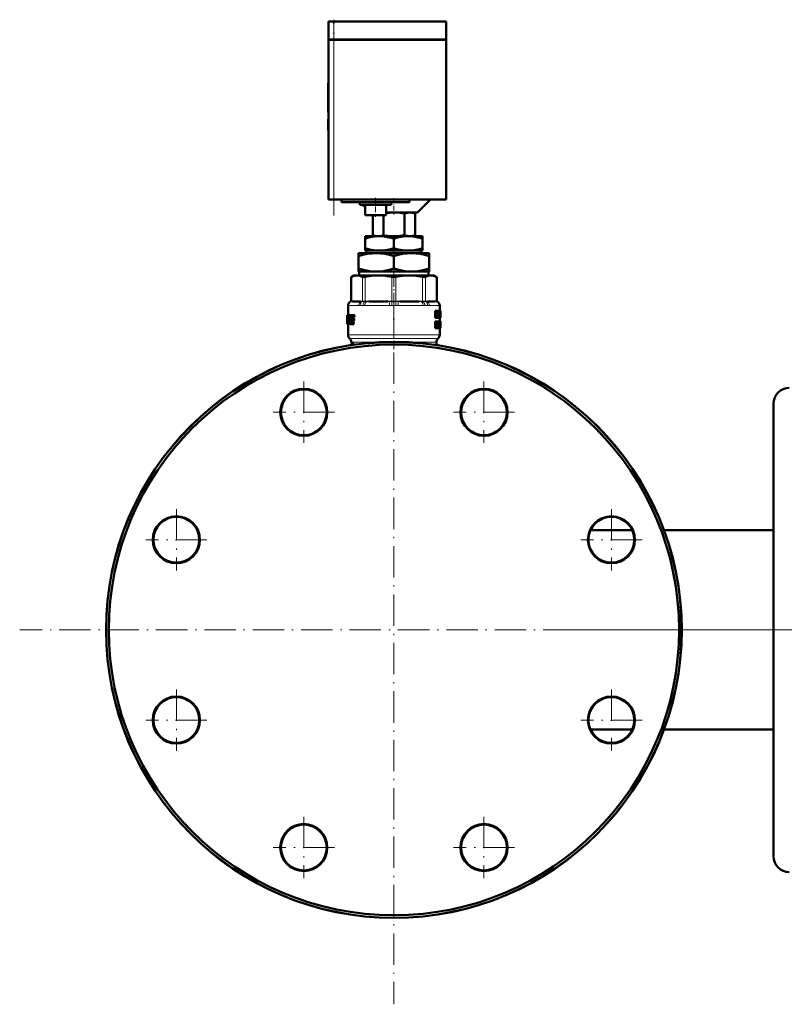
# Model space of a CAD drawing. Extents: x -1976 to 2357, y -1877 to 748.
# Tile 1 of 61: x -1976 to -1682, y -386 to -10. Entities that reach past the tile are written whole.
import ezdxf

# ---------------------------------------------------------------- set-up
doc = ezdxf.new("R2010")
doc.units = 0
doc.linetypes.add('DASHDOT', pattern=[18.5, 12, -3, 0.5, -3])

msp = doc.modelspace()

# ---------------------------------------------------------------- linework, layer by layer
at = {"color": 7, "lineweight": 50}
for p, q in [((-1856.34, -10.48), (-1858.34, -10.48)), ((-1858.34, -17.38), (-1858.34, -10.48)), ((-1856.34, -10.48), (-1813.34, -10.48)), ((-1813.34, -17.38), (-1813.34, -10.48)), ((-1856.34, -17.38), (-1858.34, -17.38)), ((-1858.34, -17.48), (-1858.34, -78.48)), ((-1858.34, -17.48), (-1857.75, -17.48)), ((-1858.24, -17.48), (-1858.24, -17.38)), ((-1857.75, -17.48), (-1856.34, -17.48)), ((-1856.34, -17.38), (-1813.34, -17.38)), ((-1813.34, -17.48), (-1856.34, -17.48)), ((-1813.44, -17.48), (-1813.44, -17.38)), ((-1813.34, -78.48), (-1813.34, -17.48)), ((-1858.34, -34.04), (-1858.44, -34.04)), ((-1858.44, -35.51), (-1858.44, -34.04)), ((-1858.34, -35.51), (-1858.44, -35.51)), ((-1858.44, -35.51), (-1858.44, -41.38)), ((-1858.34, -41.38), (-1858.44, -41.38)), ((-1858.44, -43.18), (-1858.44, -41.38)), ((-1858.34, -43.18), (-1858.44, -43.18)), ((-1858.44, -43.18), (-1858.44, -45.08)), ((-1858.34, -45.08), (-1858.44, -45.08)), ((-1858.44, -47.83), (-1858.44, -47.94)), ((-1858.34, -47.83), (-1858.44, -47.83)), ((-1858.34, -47.94), (-1858.44, -47.94)), ((-1858.44, -51.81), (-1858.44, -47.94)), ((-1858.34, -47.94), (-1858.44, -47.94)), ((-1858.34, -51.81), (-1858.44, -51.81)), ((-1858.44, -51.81), (-1858.44, -51.93)), ((-1858.34, -51.93), (-1858.44, -51.93)), ((-1858.34, -51.93), (-1858.44, -51.93)), ((-1857.75, -78.48), (-1858.34, -78.48)), ((-1856.34, -78.48), (-1857.75, -78.48)), ((-1813.34, -78.48), (-1856.34, -78.48)), ((-1853.34, -78.48), (-1853.34, -79.48)), ((-1827.34, -79.48), (-1827.34, -78.48)), ((-1824.34, -83.48), (-1819.34, -78.48)), ((-1827.34, -79.48), (-1853.34, -79.48)), ((-1846.34, -80.48), (-1846.34, -79.48)), ((-1846.34, -80.48), (-1834.34, -80.48)), ((-1845.34, -80.48), (-1844.34, -81.47)), ((-1844.34, -84.48), (-1844.34, -80.48)), ((-1836.34, -84.48), (-1836.34, -80.48)), ((-1834.34, -80.48), (-1834.34, -79.48)), ((-1844.34, -84.48), (-1836.34, -84.48)), ((-1841.37, -84.48), (-1841.37, -92.21)), ((-1837.33, -84.48), (-1837.33, -92.2)), ((-1836.34, -83.48), (-1824.34, -83.48)), ((-1829.25, -83.77), (-1829.25, -92.19)), ((-1826.34, -83.48), (-1825.21, -83.78)), ((-1825.21, -83.78), (-1825.21, -92.18)), ((-1844.34, -93.46), (-1844.34, -92.48)), ((-1838.84, -92.48), (-1844.34, -92.48)), ((-1844.34, -97.06), (-1844.34, -93.46)), ((-1840.36, -92.48), (-1841.37, -92.21)), ((-1827.84, -92.48), (-1838.84, -92.48)), ((-1833.34, -97.06), (-1833.34, -93.46)), ((-1822.34, -92.48), (-1827.84, -92.48)), ((-1826.31, -92.48), (-1825.21, -92.18)), ((-1822.34, -93.46), (-1822.34, -92.48)), ((-1822.34, -97.06), (-1822.34, -93.46)), ((-1844.34, -97.98), (-1844.34, -97.06)), ((-1822.34, -97.06), (-1822.34, -97.98)), ((-1846.84, -100.18), (-1846.84, -98.98)), ((-1840.09, -98.98), (-1846.84, -98.98)), ((-1846.84, -104.85), (-1846.84, -100.18)), ((-1840.19, -97.98), (-1844.34, -97.98)), ((-1843.81, -97.98), (-1843.81, -98.98)), ((-1840.19, -97.98), (-1837.49, -97.98)), ((-1826.59, -98.98), (-1840.09, -98.98)), ((-1829.19, -97.98), (-1837.49, -97.98)), ((-1833.34, -104.85), (-1833.34, -100.18)), ((-1829.19, -97.98), (-1826.49, -97.98)), ((-1819.84, -98.98), (-1826.59, -98.98)), ((-1822.34, -97.98), (-1826.49, -97.98)), ((-1822.86, -98.98), (-1822.86, -97.98)), ((-1819.84, -98.98), (-1819.84, -100.18)), ((-1819.84, -104.85), (-1819.84, -100.18)), ((-1846.84, -105.98), (-1846.84, -104.85)), ((-1819.84, -104.85), (-1819.84, -105.98)), ((-1848.64, -107.48), (-1849.73, -108.11)), ((-1849.58, -108.03), (-1849.73, -108.11)), ((-1849.73, -117.33), (-1849.73, -108.11)), ((-1848.64, -107.48), (-1847.47, -107.48)), ((-1847.47, -107.48), (-1839.19, -107.48)), ((-1841.74, -105.98), (-1846.84, -105.98)), ((-1846.56, -107.48), (-1846.56, -105.98)), ((-1841.74, -105.98), (-1838.43, -105.98)), ((-1839.19, -107.48), (-1827.48, -107.48)), ((-1828.24, -105.98), (-1838.43, -105.98)), ((-1828.24, -105.98), (-1824.93, -105.98)), ((-1827.48, -107.48), (-1819.2, -107.48)), ((-1819.84, -105.98), (-1824.93, -105.98)), ((-1820.12, -105.98), (-1820.12, -107.48)), ((-1819.2, -107.48), (-1818.04, -107.48)), ((-1818.04, -107.48), (-1816.94, -108.11)), ((-1816.94, -108.11), (-1817.09, -108.03)), ((-1816.94, -117.33), (-1816.94, -108.11)), ((-1850.84, -118.92), (-1850.84, -122.63)), ((-1846.14, -117.48), (-1849.18, -117.48)), ((-1835.6, -117.48), (-1842.93, -117.48)), ((-1823.74, -117.48), (-1831.07, -117.48)), ((-1817.5, -117.48), (-1820.54, -117.48)), ((-1815.84, -118.92), (-1815.84, -121.08)), ((-1851.14, -122.63), (-1851.13, -122.63)), ((-1851.14, -122.63), (-1851.14, -125.96)), ((-1851.04, -122.63), (-1851.13, -122.63)), ((-1851.12, -122.97), (-1851.13, -122.63)), ((-1851.07, -122.97), (-1851.12, -122.97)), ((-1851.04, -122.63), (-1850.5, -122.63)), ((-1850.67, -123.53), (-1850.94, -123.53)), ((-1850.9, -123.32), (-1850.71, -123.32)), ((-1850.67, -123.55), (-1850.75, -125.17)), ((-1850.71, -123.32), (-1850.67, -123.39)), ((-1850.19, -122.63), (-1850.5, -122.63)), ((-1850.43, -122.69), (-1850.5, -122.63)), ((-1850.12, -122.69), (-1850.43, -122.69)), ((-1850.06, -122.83), (-1850.37, -122.83)), ((-1850.07, -123.05), (-1850.34, -123.05)), ((-1850.11, -123.32), (-1850.34, -123.32)), ((-1850.12, -122.69), (-1850.19, -122.63)), ((-1849.82, -122.63), (-1848.78, -122.63)), ((-1849.81, -124.71), (-1849.73, -123.55)), ((-1849.4, -123.55), (-1849.73, -123.55)), ((-1849.36, -123.39), (-1849.69, -123.39)), ((-1849.62, -123.32), (-1848.8, -123.32)), ((-1849.6, -124.02), (-1848.9, -124.02)), ((-1849.44, -124.02), (-1849.4, -123.55)), ((-1849.36, -123.39), (-1849.29, -123.32)), ((-1848.56, -124.02), (-1848.9, -124.02)), ((-1848.45, -123.32), (-1848.8, -123.32)), ((-1848.44, -122.63), (-1848.78, -122.63)), ((-1848.7, -123.11), (-1848.68, -122.97)), ((-1848.35, -123.11), (-1848.7, -123.11)), ((-1848.33, -122.97), (-1848.68, -122.97)), ((-1848.35, -123.11), (-1848.33, -122.97)), ((-1817.22, -121.08), (-1817.55, -121.08)), ((-1817.55, -123.66), (-1817.55, -121.08)), ((-1817.22, -123.66), (-1817.55, -123.66)), ((-1817.22, -121.08), (-1816.89, -121.08)), ((-1817.22, -123.66), (-1817.22, -121.08)), ((-1817.22, -123.66), (-1817.01, -123.66)), ((-1817.02, -121.57), (-1817.01, -121.57)), ((-1816.98, -121.93), (-1817.01, -121.93)), ((-1817.01, -122.24), (-1817.01, -123.66)), ((-1816.76, -123.66), (-1817.01, -123.66)), ((-1816.83, -121.54), (-1816.78, -121.08)), ((-1816.46, -121.08), (-1816.78, -121.08)), ((-1816.76, -123.66), (-1816.6, -123.66)), ((-1816.63, -122.61), (-1816.7, -122.61)), ((-1816.67, -122.98), (-1816.67, -122.98)), ((-1816.39, -123.66), (-1816.6, -123.66)), ((-1816.46, -121.08), (-1816.22, -121.08)), ((-1816.39, -122.12), (-1816.43, -122.12)), ((-1816.39, -121.57), (-1816.38, -121.57)), ((-1816.39, -123.66), (-1816.39, -122.12)), ((-1816.39, -123.66), (-1816.22, -123.66)), ((-1816.22, -121.08), (-1816.22, -123.66)), ((-1816.22, -121.32), (-1816.21, -121.08)), ((-1816.22, -123.66), (-1816.11, -123.66)), ((-1816.21, -121.08), (-1815.9, -121.08)), ((-1816.11, -123.66), (-1815.96, -123.66)), ((-1815.93, -123.09), (-1815.96, -123.66)), ((-1815.96, -123.66), (-1815.74, -123.66)), ((-1815.93, -123.09), (-1815.76, -123.09)), ((-1815.9, -121.08), (-1815.78, -121.08)), ((-1815.9, -122.64), (-1815.85, -121.77)), ((-1815.9, -122.64), (-1815.78, -122.64)), ((-1815.83, -121.78), (-1815.85, -121.78)), ((-1815.84, -121.55), (-1815.84, -121.55)), ((-1815.84, -123.66), (-1815.84, -125.02)), ((-1815.83, -121.78), (-1815.78, -122.64)), ((-1815.61, -121.08), (-1815.78, -121.08)), ((-1815.74, -123.66), (-1815.76, -123.09)), ((-1815.74, -123.66), (-1815.66, -123.66)), ((-1815.61, -123.66), (-1815.66, -123.66)), ((-1815.61, -121.08), (-1815.55, -121.08)), ((-1815.61, -123.66), (-1815.61, -121.08)), ((-1815.61, -123.66), (-1815.55, -123.66)), ((-1815.57, -123.19), (-1815.57, -121.56)), ((-1815.57, -121.56), (-1815.55, -121.56)), ((-1815.54, -121.77), (-1815.57, -121.77)), ((-1815.54, -122.35), (-1815.57, -122.35)), ((-1815.54, -122.97), (-1815.57, -122.97)), ((-1815.57, -123.19), (-1815.55, -123.19)), ((-1815.55, -121.08), (-1815.54, -121.22)), ((-1815.54, -121.22), (-1815.54, -122.3)), ((-1815.54, -121.77), (-1815.54, -122.3)), ((-1815.54, -122.3), (-1815.54, -122.35)), ((-1815.54, -122.35), (-1815.54, -122.42)), ((-1815.54, -122.42), (-1815.54, -122.97)), ((-1815.54, -122.42), (-1815.54, -123.48)), ((-1851.11, -125.88), (-1851.14, -125.88)), ((-1851.14, -125.96), (-1851.14, -125.88)), ((-1851.14, -126.09), (-1851.14, -125.96)), ((-1851.1, -126.09), (-1851.14, -126.09)), ((-1851.1, -126.09), (-1851.04, -126.09)), ((-1850.94, -126.09), (-1851.04, -126.09)), ((-1850.98, -125.88), (-1851.01, -125.88)), ((-1850.97, -125.61), (-1850.98, -125.75)), ((-1850.94, -125.4), (-1850.8, -125.4)), ((-1850.94, -126.09), (-1850.69, -126.09)), ((-1850.84, -126.09), (-1850.84, -130.15)), ((-1850.77, -125.34), (-1850.81, -125.4)), ((-1850.69, -126.09), (-1850.62, -126.03)), ((-1850.38, -126.09), (-1850.69, -126.09)), ((-1850.31, -126.03), (-1850.62, -126.03)), ((-1850.24, -125.89), (-1850.55, -125.89)), ((-1850.25, -125.67), (-1850.5, -125.67)), ((-1850.25, -125.4), (-1850.47, -125.4)), ((-1850.38, -126.09), (-1850.31, -126.03)), ((-1850.24, -125.89), (-1850.23, -125.85)), ((-1850.16, -126.03), (-1850.08, -126.09)), ((-1850.08, -126.09), (-1849.03, -126.09)), ((-1849.85, -125.17), (-1849.81, -124.71)), ((-1849.53, -125.17), (-1849.85, -125.17)), ((-1849.51, -125.33), (-1849.84, -125.33)), ((-1849.78, -125.4), (-1849.84, -125.33)), ((-1849.78, -125.4), (-1849.02, -125.4)), ((-1849.7, -124.23), (-1849.71, -124.37)), ((-1849.61, -124.71), (-1848.92, -124.71)), ((-1849.53, -125.17), (-1849.49, -124.71)), ((-1849.46, -125.4), (-1849.51, -125.33)), ((-1848.69, -126.09), (-1849.03, -126.09)), ((-1848.68, -125.4), (-1849.02, -125.4)), ((-1848.93, -125.88), (-1848.92, -125.74)), ((-1848.59, -125.88), (-1848.93, -125.88)), ((-1848.57, -124.71), (-1848.92, -124.71)), ((-1848.58, -125.74), (-1848.92, -125.74)), ((-1848.81, -124.49), (-1848.8, -124.35)), ((-1848.47, -124.49), (-1848.81, -124.49)), ((-1848.46, -124.35), (-1848.8, -124.35)), ((-1848.59, -125.88), (-1848.58, -125.74)), ((-1848.47, -124.49), (-1848.46, -124.35)), ((-1817.22, -125.07), (-1817.55, -125.07)), ((-1817.55, -127.65), (-1817.55, -125.07)), ((-1817.22, -127.65), (-1817.55, -127.65)), ((-1817.22, -125.07), (-1816.86, -125.07)), ((-1817.22, -127.65), (-1817.22, -125.07)), ((-1817.22, -127.65), (-1816.99, -127.65)), ((-1816.99, -126.23), (-1816.99, -125.5)), ((-1816.99, -125.5), (-1816.89, -125.5)), ((-1816.74, -125.84), (-1816.99, -125.84)), ((-1816.78, -126.12), (-1816.99, -126.12)), ((-1816.99, -126.23), (-1816.89, -126.23)), ((-1816.99, -126.66), (-1816.99, -127.65)), ((-1816.99, -126.66), (-1816.93, -126.66)), ((-1816.89, -126.68), (-1816.99, -126.68)), ((-1816.86, -126.75), (-1816.99, -126.75)), ((-1816.83, -126.85), (-1816.99, -126.85)), ((-1816.98, -127.65), (-1816.99, -127.61)), ((-1816.66, -127.65), (-1816.98, -127.65)), ((-1816.8, -126.98), (-1816.83, -126.85)), ((-1816.66, -127.65), (-1816.8, -126.98)), ((-1816.73, -126.49), (-1816.73, -126.5)), ((-1816.66, -126.65), (-1816.63, -126.76)), ((-1816.66, -127.65), (-1816.45, -127.65)), ((-1816.63, -126.76), (-1816.6, -126.89)), ((-1816.16, -125.07), (-1816.48, -125.07)), ((-1816.48, -126.56), (-1816.48, -125.07)), ((-1816.16, -126.56), (-1816.48, -126.56)), ((-1815.93, -127.7), (-1816.23, -127.7)), ((-1816.16, -125.07), (-1816.03, -125.07)), ((-1816.16, -126.56), (-1816.16, -125.07)), ((-1815.83, -125.07), (-1816.03, -125.07)), ((-1816.03, -125.07), (-1816.03, -126.57)), ((-1815.83, -126.59), (-1816.03, -126.59)), ((-1815.57, -125.07), (-1815.87, -125.07)), ((-1815.87, -125.07), (-1815.87, -125.07)), ((-1815.59, -127.66), (-1815.86, -127.66)), ((-1815.56, -127.7), (-1815.86, -127.7)), ((-1815.55, -125.02), (-1815.85, -125.02)), ((-1815.61, -127.7), (-1815.84, -127.7)), ((-1815.84, -127.7), (-1815.84, -130.15)), ((-1815.83, -125.07), (-1815.74, -125.07)), ((-1815.83, -126.59), (-1815.83, -125.07)), ((-1815.62, -127.55), (-1815.81, -127.55)), ((-1815.62, -126.98), (-1815.75, -126.98)), ((-1815.74, -125.07), (-1815.74, -126.53)), ((-1815.59, -125.21), (-1815.74, -125.21)), ((-1815.61, -125.44), (-1815.74, -125.44)), ((-1815.62, -125.79), (-1815.74, -125.79)), ((-1815.61, -126.23), (-1815.74, -126.23)), ((-1815.57, -126.54), (-1815.74, -126.54)), ((-1815.56, -126.63), (-1815.74, -126.63)), ((-1815.55, -126.73), (-1815.74, -126.73)), ((-1815.55, -126.84), (-1815.74, -126.84)), ((-1815.62, -127.55), (-1815.62, -126.98)), ((-1815.55, -126.98), (-1815.62, -126.98)), ((-1815.55, -127.08), (-1815.6, -127.08)), ((-1815.55, -127.16), (-1815.59, -127.16)), ((-1815.56, -127.22), (-1815.58, -127.22)), ((-1815.56, -125.5), (-1815.57, -125.55)), ((-1815.57, -125.55), (-1815.57, -125.64)), ((-1815.54, -125.58), (-1815.57, -125.58)), ((-1815.57, -125.64), (-1815.57, -125.74)), ((-1815.54, -125.66), (-1815.57, -125.66)), ((-1815.57, -125.74), (-1815.57, -125.86)), ((-1815.56, -125.79), (-1815.57, -125.79)), ((-1815.57, -125.86), (-1815.56, -125.96)), ((-1815.56, -126.63), (-1815.57, -126.54)), ((-1815.55, -125.49), (-1815.56, -125.49)), ((-1815.54, -125.53), (-1815.56, -125.53)), ((-1815.56, -125.79), (-1815.56, -125.66)), ((-1815.56, -126.02), (-1815.56, -125.79)), ((-1815.56, -125.96), (-1815.56, -126.05)), ((-1815.56, -126.05), (-1815.55, -126.14)), ((-1815.55, -126.73), (-1815.56, -126.63)), ((-1815.56, -127.22), (-1815.55, -127.16)), ((-1815.55, -127.66), (-1815.56, -127.7)), ((-1815.54, -125.53), (-1815.55, -125.49)), ((-1815.55, -126.14), (-1815.54, -126.28)), ((-1815.55, -126.84), (-1815.55, -126.73)), ((-1815.55, -126.98), (-1815.55, -126.84)), ((-1815.55, -127.08), (-1815.55, -126.98)), ((-1815.55, -127.16), (-1815.55, -127.08)), ((-1815.54, -125.05), (-1815.54, -125.12)), ((-1815.54, -125.12), (-1815.54, -125.66)), ((-1815.54, -125.58), (-1815.54, -125.53)), ((-1815.54, -125.66), (-1815.54, -125.58)), ((-1815.54, -126.28), (-1815.54, -126.44)), ((-1815.54, -126.44), (-1815.54, -126.65)), ((-1815.54, -126.65), (-1815.54, -126.93)), ((-1815.54, -126.93), (-1815.54, -127.29)), ((-1815.54, -127.29), (-1815.54, -127.53)), ((-1850.17, -131.64), (-1850.25, -131.56)), ((-1816.5, -131.64), (-1816.42, -131.56)), ((-1849.59, -133.05), (-1849.59, -134.1)), ((-1849.2, -133.81), (-1849.2, -133.9)), ((-1849.13, -133.57), (-1849.15, -133.56)), ((-1848.83, -133.56), (-1849.15, -133.56)), ((-1848.82, -133.57), (-1849.13, -133.57)), ((-1849.02, -133.67), (-1849.13, -133.57)), ((-1848.97, -133.91), (-1849.03, -133.67)), ((-1848.71, -133.67), (-1849.02, -133.67)), ((-1848.66, -133.91), (-1848.97, -133.91)), ((-1848.97, -134), (-1848.97, -133.91)), ((-1848.92, -134), (-1848.97, -134)), ((-1848.71, -133.67), (-1848.82, -133.57)), ((-1848.66, -133.91), (-1848.71, -133.67)), ((-1848.66, -133.96), (-1848.66, -133.91)), ((-1817.25, -134.07), (-1817.23, -134)), ((-1816.93, -134), (-1817.23, -134)), ((-1817.09, -133.05), (-1817.09, -134)), ((-1816.81, -133.94), (-1817.09, -133.94)), ((-1816.96, -134.12), (-1816.93, -134)), ((-1816.93, -134), (-1816.79, -134)), ((-1688.19, -156.43), (-1688.19, -201.46)), ((-1688.19, -201.46), (-1688.19, -329.43)), ((-1758.16, -204.88), (-1742.22, -204.88)), ((-1730.09, -204.88), (-1688.19, -204.88)), ((-1758.16, -280.98), (-1742.22, -280.98)), ((-1730.09, -280.98), (-1688.19, -280.98))]:
    msp.add_line(p, q, dxfattribs=at)
at = {"color": 7, "linetype": 'DASHDOT', "lineweight": 18, "ltscale": 0.207001}
msp.add_line((-1856.34, -18.07), (-1856.34, -9.79), dxfattribs=at)
at = {"color": 7, "lineweight": 18}
for p, q in [((-1856.34, -17.38), (-1856.34, -10.48)), ((-1856.34, -17.48), (-1856.34, -17.38)), ((-1856.34, -78.48), (-1856.34, -17.48)), ((-1849.58, -108.03), (-1849.58, -117.32)), ((-1845.36, -117.32), (-1845.36, -108.03)), ((-1844.28, -108.03), (-1844.28, -117.32)), ((-1834.1, -117.32), (-1834.1, -108.03)), ((-1832.57, -108.03), (-1832.57, -117.32)), ((-1822.39, -117.32), (-1822.39, -108.03)), ((-1821.31, -108.03), (-1821.31, -117.32)), ((-1817.09, -117.32), (-1817.09, -108.03)), ((-1850.82, -118.95), (-1850.84, -118.92)), ((-1850.76, -118.98), (-1846.84, -118.98)), ((-1849.73, -117.51), (-1849.86, -117.52)), ((-1849.73, -117.33), (-1849.6, -117.32)), ((-1849.71, -117.51), (-1849.73, -117.51)), ((-1849.45, -117.49), (-1849.71, -117.51)), ((-1849.6, -117.32), (-1849.58, -117.32)), ((-1849.58, -117.32), (-1849.29, -117.29)), ((-1848.99, -117.28), (-1845.95, -117.28)), ((-1845.19, -118.95), (-1846.21, -118.95)), ((-1845.5, -117.51), (-1845.82, -117.49)), ((-1845.66, -117.29), (-1845.36, -117.32)), ((-1845.47, -117.51), (-1845.5, -117.51)), ((-1845.36, -117.32), (-1845.34, -117.32)), ((-1844.47, -118.98), (-1835.01, -118.98)), ((-1844.33, -117.51), (-1844.39, -117.51)), ((-1844.33, -117.32), (-1844.28, -117.32)), ((-1843.63, -117.49), (-1844.33, -117.51)), ((-1844.28, -117.32), (-1843.57, -117.29)), ((-1842.86, -117.28), (-1835.53, -117.28)), ((-1834.16, -117.51), (-1834.88, -117.49)), ((-1834.81, -117.29), (-1834.1, -117.32)), ((-1834.11, -117.51), (-1834.16, -117.51)), ((-1834.1, -117.32), (-1834.05, -117.32)), ((-1832.62, -117.32), (-1832.57, -117.32)), ((-1832.57, -117.32), (-1831.86, -117.29)), ((-1832.51, -117.51), (-1832.57, -117.51)), ((-1831.79, -117.49), (-1832.51, -117.51)), ((-1831.66, -118.98), (-1822.2, -118.98)), ((-1831.15, -117.28), (-1823.81, -117.28)), ((-1823.1, -117.29), (-1822.39, -117.32)), ((-1822.34, -117.51), (-1823.04, -117.49)), ((-1822.39, -117.32), (-1822.34, -117.32)), ((-1822.29, -117.51), (-1822.34, -117.51)), ((-1820.46, -118.95), (-1821.48, -118.95)), ((-1821.33, -117.32), (-1821.31, -117.32)), ((-1821.31, -117.32), (-1821.02, -117.29)), ((-1821.17, -117.51), (-1821.2, -117.51)), ((-1820.85, -117.49), (-1821.17, -117.51)), ((-1820.72, -117.28), (-1817.68, -117.28)), ((-1819.84, -118.98), (-1815.92, -118.98)), ((-1817.39, -117.29), (-1817.09, -117.32)), ((-1816.96, -117.51), (-1817.23, -117.49)), ((-1817.09, -117.32), (-1817.07, -117.32)), ((-1817.07, -117.32), (-1816.94, -117.33)), ((-1816.94, -117.51), (-1816.96, -117.51)), ((-1816.81, -117.52), (-1816.94, -117.51)), ((-1815.84, -118.92), (-1815.85, -118.95)), ((-1816.8, -126.98), (-1816.99, -126.98)), ((-1850.84, -130.15), (-1833.34, -130.15)), ((-1850.25, -131.56), (-1833.34, -131.56)), ((-1850.17, -131.64), (-1833.34, -131.64)), ((-1833.34, -130.15), (-1815.84, -130.15)), ((-1833.34, -131.56), (-1816.42, -131.56)), ((-1833.34, -131.64), (-1816.5, -131.64)), ((-1849.59, -133.05), (-1842.28, -133.05)), ((-1842.28, -133.05), (-1839.3, -133.05)), ((-1827.38, -133.05), (-1818.32, -133.05)), ((-1818.32, -133.05), (-1817.09, -133.05))]:
    msp.add_line(p, q, dxfattribs=at)
at = {"color": 7, "linetype": 'DASHDOT', "lineweight": 18}
for p, q in [((-1856.34, -84.58), (-1856.34, -11.38)), ((-1833.34, -99.88), (-1833.34, -385.97)), ((-1867.78, -148.08), (-1867.78, -171.48)), ((-1798.9, -148.08), (-1798.9, -171.48)), ((-1856.08, -159.78), (-1879.48, -159.78)), ((-1787.2, -159.78), (-1810.59, -159.78)), ((-1916.49, -196.78), (-1916.49, -220.18)), ((-1750.19, -196.78), (-1750.19, -220.18)), ((-1904.79, -208.48), (-1928.19, -208.48)), ((-1738.49, -208.48), (-1761.89, -208.48)), ((-1690.29, -242.93), (-1976.38, -242.93)), ((-1767.26, -242.93), (-1658.09, -242.93)), ((-1916.49, -265.67), (-1916.49, -289.07)), ((-1750.19, -265.67), (-1750.19, -289.07)), ((-1904.79, -277.37), (-1928.19, -277.37)), ((-1738.49, -277.37), (-1761.89, -277.37)), ((-1867.78, -314.37), (-1867.78, -337.77)), ((-1798.9, -314.37), (-1798.9, -337.77)), ((-1856.08, -326.07), (-1879.48, -326.07)), ((-1787.2, -326.07), (-1810.59, -326.07))]:
    msp.add_line(p, q, dxfattribs=at)
at = {"color": 7, "linetype": 'DASHDOT', "lineweight": 18, "ltscale": 0.003015}
for p, q in [((-1858.33, -38.51), (-1858.45, -38.51)), ((-1858.33, -49.88), (-1858.45, -49.88)), ((-1858.33, -49.88), (-1858.45, -49.88))]:
    msp.add_line(p, q, dxfattribs=at)
at = {"color": 7, "linetype": 'DASHDOT', "lineweight": 18, "ltscale": 0.180016}
msp.add_line((-1840.34, -77.88), (-1840.34, -85.08), dxfattribs=at)
at = {"color": 7, "linetype": 'DASHDOT', "lineweight": 18, "ltscale": 0.154977}
msp.add_line((-1833.34, -77.96), (-1833.34, -84.16), dxfattribs=at)
at = {"color": 7, "linetype": 'DASHDOT', "lineweight": 18, "ltscale": 0.036926}
msp.add_line((-1833.34, -92.12), (-1833.34, -93.59), dxfattribs=at)
at = {"color": 7, "linetype": 'DASHDOT', "lineweight": 18, "ltscale": 0.094161}
msp.add_line((-1833.34, -96.74), (-1833.34, -100.51), dxfattribs=at)
at = {"color": 7, "linetype": 'DASHDOT', "lineweight": 18, "ltscale": 0.374474}
msp.add_line((-1833.34, -118.58), (-1833.34, -103.6), dxfattribs=at)
at = {"color": 7, "linetype": 'DASHDOT', "lineweight": 18, "ltscale": 0.455548}
msp.add_line((-1833.34, -117.4), (-1833.34, -135.62), dxfattribs=at)
at = {"color": 7, "lineweight": 50}
for points in [[(-1829.25, -83.77), (-1831.01, -83.58), (-1832.54, -83.49), (-1833.27, -83.48)], [(-1825.21, -83.78), (-1826.29, -83.55), (-1827.23, -83.49), (-1828.17, -83.55), (-1829.25, -83.77)], [(-1838.84, -92.48), (-1839.76, -92.51), (-1840.69, -92.59), (-1841.54, -92.73), (-1842.39, -92.9), (-1843.37, -93.16), (-1844.34, -93.46)], [(-1833.34, -93.46), (-1834.24, -93.18), (-1835.15, -92.94), (-1836.36, -92.69), (-1837.59, -92.53), (-1838.84, -92.48)], [(-1827.84, -92.48), (-1828.76, -92.51), (-1829.69, -92.59), (-1830.54, -92.73), (-1831.39, -92.9), (-1832.37, -93.16), (-1833.34, -93.46)], [(-1829.25, -92.19), (-1828.17, -92.41), (-1827.23, -92.47), (-1826.29, -92.4), (-1825.21, -92.18)], [(-1822.34, -93.46), (-1823.24, -93.18), (-1824.15, -92.94), (-1825.36, -92.69), (-1826.59, -92.53), (-1827.84, -92.48)], [(-1844.34, -97.06), (-1842.69, -97.54), (-1841.86, -97.73), (-1841.02, -97.87), (-1840.19, -97.98)], [(-1837.49, -97.98), (-1836.64, -97.87), (-1835.8, -97.72), (-1834.56, -97.43), (-1833.34, -97.06)], [(-1833.34, -97.06), (-1831.69, -97.54), (-1830.86, -97.73), (-1830.02, -97.87), (-1829.19, -97.98)], [(-1826.49, -97.98), (-1825.64, -97.87), (-1824.8, -97.72), (-1823.56, -97.43), (-1822.34, -97.06)], [(-1840.09, -98.98), (-1840.94, -99), (-1841.8, -99.06), (-1843.5, -99.3), (-1845.18, -99.68), (-1846.84, -100.18)], [(-1833.34, -100.18), (-1835, -99.68), (-1836.68, -99.3), (-1838.37, -99.06), (-1839.23, -99), (-1840.09, -98.98)], [(-1826.59, -98.98), (-1827.44, -99), (-1828.3, -99.06), (-1830, -99.3), (-1831.68, -99.68), (-1833.34, -100.18)], [(-1819.84, -100.18), (-1821.5, -99.68), (-1823.18, -99.3), (-1824.87, -99.06), (-1825.73, -99), (-1826.59, -98.98)], [(-1846.84, -104.85), (-1844.99, -105.4), (-1843.31, -105.76), (-1841.74, -105.98)], [(-1838.43, -105.98), (-1836.86, -105.76), (-1835.19, -105.4), (-1833.34, -104.85)], [(-1833.34, -104.85), (-1831.49, -105.4), (-1829.81, -105.76), (-1828.24, -105.98)], [(-1824.93, -105.98), (-1823.36, -105.76), (-1821.69, -105.4), (-1819.84, -104.85)], [(-1847.47, -107.48), (-1848.15, -107.53), (-1848.85, -107.72), (-1849.58, -108.03)], [(-1845.36, -108.03), (-1846.1, -107.72), (-1846.79, -107.53), (-1847.47, -107.48)], [(-1844.28, -108.03), (-1844.82, -108.11), (-1845.22, -108.08), (-1845.36, -108.03)], [(-1839.19, -107.48), (-1840.91, -107.54), (-1842.68, -107.74), (-1844.28, -108.03)], [(-1834.1, -108.03), (-1835.87, -107.72), (-1837.55, -107.53), (-1839.19, -107.48)], [(-1827.48, -107.48), (-1829.2, -107.54), (-1830.97, -107.74), (-1832.57, -108.03)], [(-1822.39, -108.03), (-1824.16, -107.72), (-1825.84, -107.53), (-1827.48, -107.48)], [(-1821.31, -108.03), (-1821.45, -108.08), (-1821.64, -108.11), (-1822.11, -108.08), (-1822.39, -108.03)], [(-1819.2, -107.48), (-1819.91, -107.54), (-1820.65, -107.74), (-1821.31, -108.03)], [(-1817.09, -108.03), (-1817.83, -107.72), (-1818.52, -107.53), (-1819.2, -107.48)], [(-1851.04, -122.63), (-1851.07, -122.81), (-1851.07, -122.85)], [(-1850.94, -123.53), (-1850.93, -123.38), (-1850.92, -123.34), (-1850.9, -123.32)], [(-1849.6, -124.02), (-1849.66, -124.08), (-1849.7, -124.23)], [(-1849.69, -123.39), (-1849.66, -123.34), (-1849.62, -123.32)], [(-1848.8, -124.35), (-1848.81, -124.17), (-1848.85, -124.06), (-1848.87, -124.04), (-1848.9, -124.02)], [(-1848.8, -123.32), (-1848.73, -123.25), (-1848.7, -123.11)], [(-1848.68, -122.97), (-1848.69, -122.79), (-1848.73, -122.68), (-1848.75, -122.65), (-1848.78, -122.63)], [(-1848.46, -124.35), (-1848.46, -124.18), (-1848.5, -124.06), (-1848.52, -124.03), (-1848.56, -124.02)], [(-1848.45, -123.32), (-1848.38, -123.25), (-1848.35, -123.11)], [(-1848.33, -122.97), (-1848.34, -122.79), (-1848.38, -122.68), (-1848.4, -122.65), (-1848.44, -122.63)], [(-1815.55, -121.56), (-1815.55, -121.56), (-1815.55, -121.57), (-1815.54, -121.59), (-1815.54, -121.77)], [(-1815.54, -122.97), (-1815.55, -123.18), (-1815.55, -123.19)], [(-1815.54, -123.48), (-1815.54, -123.62), (-1815.55, -123.66)], [(-1851.11, -125.75), (-1851.11, -126.05), (-1851.1, -126.08), (-1851.1, -126.09)], [(-1851.04, -126.09), (-1851.01, -125.92), (-1851.01, -125.88)], [(-1850.98, -125.75), (-1850.98, -125.85), (-1850.96, -126.05), (-1850.95, -126.08), (-1850.94, -126.09)], [(-1850.94, -125.4), (-1850.96, -125.45), (-1850.97, -125.61)], [(-1849.71, -124.37), (-1849.7, -124.55), (-1849.61, -124.71)], [(-1849.03, -126.09), (-1848.97, -126.02), (-1848.93, -125.88)], [(-1848.92, -125.74), (-1848.94, -125.52), (-1848.96, -125.45), (-1849.02, -125.4)], [(-1848.92, -124.71), (-1848.85, -124.64), (-1848.81, -124.49)], [(-1848.69, -126.09), (-1848.62, -126.02), (-1848.59, -125.88)], [(-1848.58, -125.74), (-1848.59, -125.56), (-1848.62, -125.45), (-1848.64, -125.42), (-1848.68, -125.4)], [(-1848.57, -124.71), (-1848.5, -124.64), (-1848.47, -124.49)], [(-1816.89, -125.5), (-1816.83, -125.52), (-1816.8, -125.54), (-1816.77, -125.62), (-1816.74, -125.84)], [(-1816.78, -126.12), (-1816.82, -126.19), (-1816.89, -126.23)], [(-1816.86, -125.07), (-1816.76, -125.09), (-1816.67, -125.16), (-1816.57, -125.4), (-1816.54, -125.77)], [(-1816.23, -127.7), (-1816.35, -127.6), (-1816.41, -127.39), (-1816.46, -127.09), (-1816.48, -126.56)], [(-1815.93, -127.7), (-1816.03, -127.61), (-1816.1, -127.42), (-1816.15, -127.06), (-1816.16, -126.56)], [(-1816.03, -126.57), (-1816.01, -126.91), (-1815.98, -127.13), (-1815.96, -127.17), (-1815.92, -127.2)], [(-1815.74, -126.53), (-1815.76, -127.21), (-1815.8, -127.49), (-1815.82, -127.59), (-1815.86, -127.66), (-1815.93, -127.7)], [(-1815.92, -127.2), (-1815.85, -127.03), (-1815.83, -126.59)], [(-1815.59, -127.17), (-1815.58, -127.22), (-1815.57, -127.24)], [(-1849.15, -133.56), (-1849.15, -133.56), (-1849.16, -133.57), (-1849.16, -133.58), (-1849.18, -133.6), (-1849.19, -133.67), (-1849.2, -133.81)]]:
    msp.add_lwpolyline(points, dxfattribs=at)
at = {"color": 7, "lineweight": 18}
for points in [[(-1845.34, -117.32), (-1844.83, -117.33), (-1844.33, -117.32)], [(-1822.34, -117.32), (-1821.64, -117.33), (-1821.33, -117.32)]]:
    msp.add_lwpolyline(points, dxfattribs=at)
at = {"color": 7, "lineweight": 50}
for centre, radius in [((-1833.34, -242.93), 110.03), ((-1833.34, -242.93), 110), ((-1833.34, -242.93), 109), ((-1867.78, -159.78), 9), ((-1867.78, -159.78), 8.75), ((-1798.9, -159.78), 9), ((-1798.9, -159.78), 8.75), ((-1916.49, -208.48), 9), ((-1916.49, -208.48), 8.75), ((-1750.19, -208.48), 9), ((-1750.19, -208.48), 8.75), ((-1916.49, -277.37), 9), ((-1916.49, -277.37), 8.75), ((-1750.19, -277.37), 9), ((-1750.19, -277.37), 8.75), ((-1867.78, -326.07), 9), ((-1867.78, -326.07), 8.75), ((-1798.9, -326.07), 9), ((-1798.9, -326.07), 8.75)]:
    msp.add_circle(centre, radius, dxfattribs=at)
for centre, radius, start, end in [((-1833.27, -111.88), 28.41, 90.2701, 96.1979), ((-1839.17, -84.3), 8.2, 254.4673, 265.2544), ((-1839.56, -84.27), 8.24, 274.7618, 285.6762), ((-1833.1, -61.49), 31, 262.1571, 268.4146), ((-1833.59, -61.29), 31.2, 271.6005, 277.9943), ((-1833.35, -104.37), 3.74, 258.3446, 270.1449), ((-1833.33, -104.38), 3.73, 269.8253, 281.6734), ((-1849.34, -118.92), 1.5, 110.5177, 180.0166), ((-1849.93, -117.33), 0.2, 290.5165, 359.9999), ((-1816.74, -117.33), 0.2, 180.0001, 249.4835), ((-1817.34, -118.92), 1.5, 360, 69.4823), ((-1524.03, -126.04), 327.1, 179.4611, 179.9706), ((-1521.92, -129.56), 329.22, 178.8316, 179.3379), ((-1496.92, -135.47), 354.23, 178.069, 178.448), ((-1851.32, -123.5), 0.659, 355.2142, 9.502), ((-1411.51, -151.3), 439.73, 176.3527, 176.6237), ((-1850.9, -122.95), 0.537, 11.9329, 28.8232), ((-1851.73, -123.13), 1.39, 3.3335, 12.4548), ((-1852.63, -123.19), 2.29, 356.6103, 3.3487), ((-1349.29, -158.62), 502.07, 175.9689, 176.2064), ((-1850.58, -122.95), 0.536, 11.9311, 28.8406), ((-1848.29, -123.43), 1.82, 168.052, 176.6245), ((-1848.8, -123.31), 1.3, 158.4683, 168.6111), ((-1851.16, -123.09), 1.13, 8.1933, 13.0268), ((-1849.49, -123.04), 0.553, 140.9405, 158.726), ((-1849.81, -122.77), 0.137, 94.9628, 144.1433), ((-1849.19, -123.59), 0.536, 157.8708, 175.9089), ((-1848.86, -123.59), 0.536, 157.852, 175.9095), ((-1845.76, -122.3), 28.75, 0.1221, 1.455), ((-1808.18, -120.99), 8.85, 183.7528, 186.0891), ((-1986.62, -144.74), 171.16, 7.0726, 7.6581), ((-1995.27, -143.65), 179.8, 6.7194, 7.2099), ((-1822.44, -123.29), 5.78, 3.0866, 6.7512), ((-1806.2, -123.77), 10.5, 173.627, 175.6667), ((-1990.64, -102.66), 175.15, 353.4585, 353.9602), ((-1990.54, -104.05), 175.04, 353.5681, 354.1451), ((-1824.87, -121.14), 8.5, 354.7816, 357.0896), ((-1790.04, -122.16), 26.34, 178.7215, 179.9219), ((-1965.11, -110.51), 149.59, 354.956, 355.9464), ((-1821.1, -121.47), 5.26, 356.7208, 359.1682), ((-1809.54, -121.45), 6.3, 180.8269, 182.9355), ((-1968.4, -129.73), 152.86, 2.2736, 3.2409), ((-1851.55, -125.14), 0.804, 346.282, 357.9508), ((-1851.21, -125.69), 0.68, 329.83, 343.4584), ((-1852.14, -125.39), 1.67, 342.641, 350.3676), ((-1853.01, -125.24), 2.54, 350.2961, 356.4129), ((-1850.88, -125.69), 0.67, 329.3345, 343.2028), ((-1848.33, -125.55), 1.92, 175.6816, 183.6876), ((-1849, -125.6), 1.26, 183.2452, 193.3277), ((-1849.75, -125.78), 0.486, 192.7626, 211.5581), ((-1849.39, -125.22), 0.46, 173.2936, 193.8034), ((-1849.07, -125.22), 0.46, 173.2936, 193.8034), ((-1816.94, -126.71), 0.0502, 32.7673, 84.4737), ((-1817.11, -126.84), 0.269, 19.1426, 34.6328), ((-1817.87, -127.11), 1.07, 14.1053, 19.7741), ((-1817.55, -125.87), 0.808, 341.9381, 1.9017), ((-1816.96, -126.23), 0.347, 311.0813, 333.0587), ((-1816.87, -126.63), 0.189, 22.913, 44.3273), ((-1817.47, -126.9), 0.851, 17.4933, 24.2989), ((-1817.31, -126.04), 0.74, 332.5324, 345.6697), ((-1868.46, -137.76), 52.99, 11.0019, 11.8436), ((-1817.95, -125.87), 1.4, 345.1208, 353.6613), ((-1818.72, -125.78), 2.18, 353.628, 0.1734), ((-1815.86, -127.67), 0.027, 201.3787, 250.9283), ((-1815.8, -125.07), 0.0713, 137.9011, 177.4986), ((-1808.6, -125.77), 7.02, 177.378, 180.2111), ((-1809.06, -125.82), 6.56, 179.7565, 183.6024), ((-1813.38, -126.75), 2.25, 185.724, 190.7737), ((-1815.03, -127.46), 0.599, 189.043, 199.7323), ((-1811.86, -125.61), 3.75, 173.7637, 177.4237), ((-1811.7, -125.96), 3.92, 183.9498, 188.4837), ((-1814.43, -125.32), 1.17, 167.4145, 174.2396), ((-1815.54, -127.65), 0.0531, 189.8055, 239.3413), ((-1815.5, -125.07), 0.0722, 138.1208, 177.231), ((-1815.58, -127.22), 0.0224, 306.6994, 5.1885), ((-1815.53, -125.5), 0.0281, 137.9531, 180.5121), ((-1815.57, -125.04), 0.0248, 349.9677, 54.469), ((-1815.56, -125.49), 0.0146, 0.7968, 48.9847), ((-1816.7, -127.52), 1.16, 353.3792, 359.8357), ((-1848.84, -130.15), 2, 180, 225), ((-1851.59, -133.05), 2, 0, 45.0003), ((-1815.09, -133.05), 2, 134.9998, 180), ((-1817.84, -130.15), 2, 315, 360), ((-1848.28, -133.91), 0.921, 179.4987, 188.3623), ((-1848.84, -133.59), 0.0319, 53.6796, 83.2058), ((-1816.93, -133.99), 0.135, 355.3469, 21.9151), ((-1817.91, -134.1), 1.12, 357.8614, 5.1832), ((-1682.19, -156.43), 6, 90, 180), ((-1682.19, -329.43), 6, 180, 270)]:
    msp.add_arc(centre, radius, start, end, dxfattribs=at)
at = {"color": 7, "lineweight": 18}
for centre, radius, start, end in [((-1849.32, -118.96), 1.5, 105.9772, 179.784), ((-1850.77, -118.9), 0.073, 220.243, 277.8347), ((-1849.8, -117.33), 0.196, 289.2011, 2.0769), ((-1849.78, -117.33), 0.195, 288.8448, 2.6072), ((-1849.48, -117.3), 0.192, 279.6889, 3.0559), ((-1849.19, -120.44), 2.96, 89.7465, 95.0069), ((-1849, -120.4), 3.13, 89.7592, 95.1871), ((-1846.82, -111.83), 7.15, 269.8403, 274.8785), ((-1846.12, -121.5), 4.02, 85.7024, 90.1944), ((-1845.94, -120.4), 3.13, 84.8129, 90.2408), ((-1845.86, -117.29), 0.199, 279.7602, 1.0432), ((-1845.57, -117.32), 0.202, 288.6376, 0.5069), ((-1845.54, -117.32), 0.202, 289.9883, 0.854), ((-1844.96, -95.52), 21.99, 268.6539, 271.4886), ((-1844.51, -110.03), 8.94, 265.6487, 270.2682), ((-1842.97, -137.13), 19.65, 89.9051, 91.9429), ((-1842.89, -135.46), 18.18, 89.8986, 92.1508), ((-1835.57, -138.19), 20.71, 88.1074, 90.0906), ((-1835.49, -135.46), 18.18, 87.8492, 90.1014), ((-1834.97, -102.97), 16.01, 269.8409, 273.2556), ((-1833.34, -73), 44.52, 269.0091, 270.9896), ((-1833.24, -130.82), 11.9, 90.4739, 93.9469), ((-1833.38, -96.71), 20.62, 268.132, 270.1134), ((-1833.29, -97), 20.33, 269.8741, 271.8833), ((-1833.43, -130.82), 11.9, 86.0531, 89.5262), ((-1831.71, -102.95), 16.02, 266.7462, 270.1574), ((-1831.18, -135.46), 18.18, 89.8986, 92.1508), ((-1831.1, -138.19), 20.71, 89.9094, 91.8927), ((-1823.78, -135.46), 18.18, 87.8492, 90.1014), ((-1823.71, -137.13), 19.65, 88.0571, 90.0949), ((-1821.72, -95.51), 22, 268.5123, 271.3456), ((-1822.16, -110.04), 8.93, 269.7295, 274.3536), ((-1821.13, -117.32), 0.202, 179.146, 250.0117), ((-1821.11, -117.32), 0.202, 179.4931, 251.3624), ((-1820.73, -120.4), 3.13, 89.7592, 95.1871), ((-1820.82, -117.29), 0.199, 178.9568, 260.2398), ((-1820.55, -121.5), 4.02, 89.8056, 94.2976), ((-1819.85, -111.82), 7.16, 265.1242, 270.157), ((-1817.67, -120.4), 3.13, 84.8129, 90.2408), ((-1817.48, -120.44), 2.96, 84.9931, 90.2535), ((-1817.19, -117.3), 0.192, 176.9441, 260.3111), ((-1816.9, -117.33), 0.195, 177.3928, 251.1552), ((-1816.88, -117.33), 0.196, 177.9231, 250.7989), ((-1817.35, -118.96), 1.5, 0.216, 74.0228), ((-1815.91, -118.9), 0.0729, 262.143, 319.7781)]:
    msp.add_arc(centre, radius, start, end, dxfattribs=at)
for centre, major_axis, ratio, start_param, end_param in [((-1849.26, -118.98), (0, 1.5), 0.995414, 0.123342, 1.570796), ((-1849.18, -117.28), (0, -0.2), 0.92388, 0, 1.570796), ((-1845.68, -118.98), (0, 1.5), 0.771505, 0.123342, 1.570796), ((-1845.11, -118.95), (0.14, -1.49), 0.734075, 3.351169, 4.642046), ((-1846.14, -117.28), (0, -0.2), 0.92388, 0, 1.570796), ((-1844.17, -118.95), (-0.13, -1.49), 0.675962, 3.481187, 4.772063), ((-1843.52, -118.98), (0, 1.5), 0.636223, 0.123342, 1.570796), ((-1844.41, -117.32), (0.007, -0.2), 0.408466, 0.272287, 1.557437), ((-1844.36, -117.32), (0.008, -0.2), 0.382405, 0.255495, 1.554996), ((-1843.65, -117.29), (0.008, -0.2), 0.382432, 0.102908, 1.555785), ((-1842.93, -117.28), (0, -0.2), 0.382683, 0, 1.570796), ((-1835.6, -117.28), (0, -0.2), 0.382683, 0, 1.570796), ((-1834.87, -118.98), (0, 1.5), 0.095659, 0.123342, 1.570796), ((-1834.89, -117.29), (-0.008, -0.2), 0.382432, 0.132932, 1.585808), ((-1834.18, -117.32), (-0.008, -0.2), 0.382405, 0.287096, 1.586597), ((-1834, -118.95), (0.1, -1.5), 0.041092, 3.418838, 4.709715), ((-1834.12, -117.32), (-0.006, -0.2), 0.356255, 0.297028, 1.582178), ((-1832.55, -117.32), (0.006, -0.2), 0.356255, 4.701007, 5.986158), ((-1832.68, -118.95), (-0.1, -1.5), 0.041092, 1.57347, 2.864347), ((-1832.49, -117.32), (0.008, -0.2), 0.382405, 4.696589, 5.996089), ((-1831.79, -117.29), (0.008, -0.2), 0.382432, 4.697377, 6.150253), ((-1831.81, -118.98), (0, -1.5), 0.095659, 1.570796, 3.018251), ((-1831.07, -117.28), (0, -0.2), 0.382683, 4.712389, 6.283185), ((-1823.74, -117.28), (0, -0.2), 0.382683, 4.712389, 6.283185), ((-1823.02, -117.29), (-0.008, -0.2), 0.382432, 4.727401, 6.180277), ((-1823.16, -118.98), (0, -1.5), 0.636223, 1.570796, 3.018251), ((-1822.32, -117.32), (-0.008, -0.2), 0.382405, 4.728189, 6.02769), ((-1822.26, -117.32), (-0.007, -0.2), 0.408466, 4.725748, 6.010898), ((-1822.5, -118.95), (0.13, -1.49), 0.675962, 1.511122, 2.801999), ((-1821.57, -118.95), (-0.14, -1.49), 0.734075, 1.64114, 2.932016), ((-1820.99, -118.98), (0, -1.5), 0.771505, 1.570796, 3.018251), ((-1820.54, -117.28), (0, 0.2), 0.92388, 1.570796, 3.141593), ((-1817.5, -117.28), (0, 0.2), 0.92388, 1.570796, 3.141593), ((-1817.41, -118.98), (0, -1.5), 0.995414, 1.570796, 3.018251)]:
    msp.add_ellipse(centre, major_axis=major_axis, ratio=ratio, start_param=start_param, end_param=end_param, dxfattribs=at)

doc.saveas('drawing.dxf')
